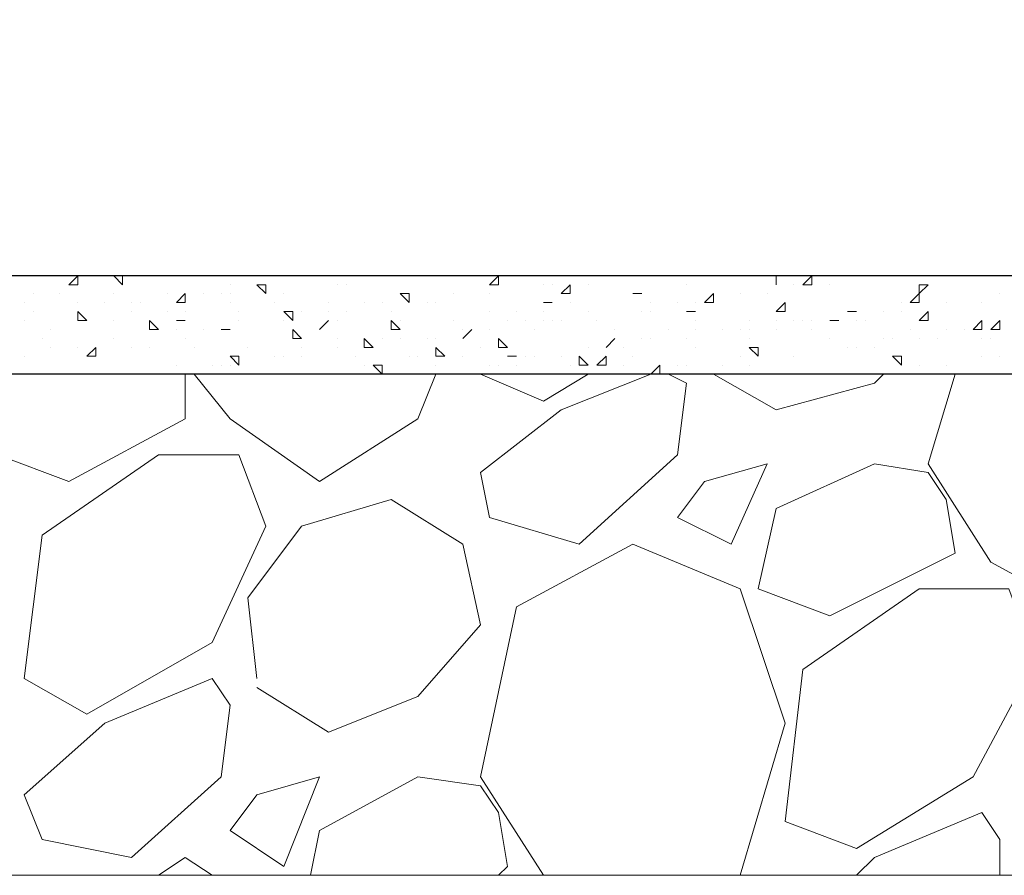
# Model space of a CAD drawing. Header units: metres. Extents: x 5.7 to 89.8, y 4 to 63.5.
# Tile 226 of 256: x 34.4 to 35.5, y 46.4 to 47.3. Entities that reach past the tile are written whole.
import ezdxf

# ---------------------------------------------------------------- set-up
doc = ezdxf.new("R2010")
doc.units = ezdxf.units.M
doc.header["$MEASUREMENT"] = 0
doc.layers.add('PDF17_hatch-borshi', color=7, linetype='Continuous')
doc.layers.add('PDF17_kaff', color=7, linetype='Continuous')

msp = doc.modelspace()

# ---------------------------------------------------------------- linework, layer by layer
at = {"layer": 'PDF17_hatch-borshi', "lineweight": 18}
for points in [[(34.454, 47.0645), (34.454, 47.0645)], [(34.5503, 47.0645), (34.5503, 47.0645)], [(34.5503, 47.0645), (34.5503, 47.0645)], [(34.7622, 47.0645), (34.7622, 47.0645)], [(34.7911, 47.0645), (34.7911, 47.0645)], [(34.8296, 47.0645), (34.8296, 47.0645)], [(34.8393, 47.0645), (34.8393, 47.0645)], [(34.8682, 47.0645), (34.8682, 47.0645)], [(35.0319, 47.0645), (35.0319, 47.0645)], [(35.0704, 47.0645), (35.0704, 47.0645)], [(35.0897, 47.0645), (35.0897, 47.0645)], [(35.0897, 47.0645), (35.0897, 47.0645)], [(35.0993, 47.0645), (35.0993, 47.0645)], [(35.2438, 47.0645), (35.2438, 47.0645)], [(35.3112, 47.0645), (35.3112, 47.0645)], [(35.3208, 47.0645), (35.3208, 47.0645)], [(35.3497, 47.0645), (35.3497, 47.0645)], [(35.369, 47.0645), (35.369, 47.0645)], [(35.3786, 47.0645), (35.3786, 47.0645)], [(35.4075, 47.0645), (35.4075, 47.0645)], [(35.4653, 47.0645), (35.4653, 47.0645)], [(34.4829, 47.0548), (34.4829, 47.0548)], [(34.4925, 47.0548), (34.4925, 47.0548)], [(34.6563, 47.0548), (34.6563, 47.0548)], [(34.6948, 47.0548), (34.6948, 47.0548)], [(34.7718, 47.0548), (34.7718, 47.0548)], [(34.7815, 47.0548), (34.7815, 47.0548)], [(34.9934, 47.0548), (34.9934, 47.0548)], [(35.003, 47.0548), (35.003, 47.0548)], [(35.0415, 47.0548), (35.0415, 47.0548)], [(35.1475, 47.0548), (35.1475, 47.0548)], [(35.2438, 47.0548), (35.2438, 47.0548)], [(35.263, 47.0548), (35.263, 47.0548)], [(35.2727, 47.0548), (35.2727, 47.0548)], [(35.3016, 47.0548), (35.3016, 47.0548)], [(34.4444, 47.0452), (34.4444, 47.0452)], [(34.4733, 47.0452), (34.4733, 47.0452)], [(34.5311, 47.0452), (34.5311, 47.0452)], [(34.5888, 47.0452), (34.5888, 47.0452)], [(34.6274, 47.0452), (34.6274, 47.0452)], [(34.6466, 47.0452), (34.6466, 47.0452)], [(34.6563, 47.0452), (34.6563, 47.0452)], [(34.7141, 47.0452), (34.7141, 47.0452)], [(34.7141, 47.0452), (34.7141, 47.0452)], [(34.897, 47.0452), (34.897, 47.0452)], [(34.9356, 47.0452), (34.9356, 47.0452)], [(34.9356, 47.0452), (34.9356, 47.0452)], [(35.0897, 47.0452), (35.0897, 47.0452)], [(35.0993, 47.0452), (35.0993, 47.0452)], [(35.1764, 47.0452), (35.1764, 47.0452)], [(35.2052, 47.0452), (35.2052, 47.0452)], [(35.2341, 47.0452), (35.2341, 47.0452)], [(35.4846, 47.0452), (35.4846, 47.0452)], [(34.4348, 47.0356), (34.4348, 47.0356)], [(34.4925, 47.0356), (34.4925, 47.0356)], [(34.5214, 47.0356), (34.5214, 47.0356)], [(34.5503, 47.0356), (34.5503, 47.0356)], [(34.56, 47.0356), (34.56, 47.0356)], [(34.6081, 47.0356), (34.6081, 47.0356)], [(34.6563, 47.0356), (34.6563, 47.0356)], [(34.7044, 47.0356), (34.7044, 47.0356)], [(34.7622, 47.0356), (34.7622, 47.0356)], [(34.8007, 47.0356), (34.8007, 47.0356)], [(34.82, 47.0356), (34.82, 47.0356)], [(34.8682, 47.0356), (34.8682, 47.0356)], [(34.8778, 47.0356), (34.8778, 47.0356)], [(34.8778, 47.0356), (34.8778, 47.0356)], [(35.003, 47.0356), (35.003, 47.0356)], [(35.0223, 47.0356), (35.0223, 47.0356)], [(35.1089, 47.0356), (35.1089, 47.0356)], [(35.1378, 47.0356), (35.1378, 47.0356)], [(35.1571, 47.0356), (35.1571, 47.0356)], [(35.1764, 47.0356), (35.1764, 47.0356)], [(35.3786, 47.0356), (35.3786, 47.0356)], [(35.4268, 47.0356), (35.4268, 47.0356)], [(35.4268, 47.0356), (35.4268, 47.0356)], [(35.4653, 47.0356), (35.4653, 47.0356)], [(34.4444, 47.0259), (34.4444, 47.0259)], [(34.4444, 47.0259), (34.4444, 47.0259)], [(34.4444, 47.0259), (34.4444, 47.0259)], [(34.4925, 47.0259), (34.4925, 47.0259)], [(34.5503, 47.0259), (34.5503, 47.0259)], [(34.5888, 47.0259), (34.5888, 47.0259)], [(34.6081, 47.0259), (34.6081, 47.0259)], [(34.6659, 47.0259), (34.6659, 47.0259)], [(34.7237, 47.0259), (34.7237, 47.0259)], [(34.7333, 47.0259), (34.7333, 47.0259)], [(34.7622, 47.0259), (34.7622, 47.0259)], [(34.7815, 47.0259), (34.7815, 47.0259)], [(34.8296, 47.0259), (34.8296, 47.0259)], [(34.9356, 47.0259), (34.9356, 47.0259)], [(34.9645, 47.0259), (34.9645, 47.0259)], [(34.9934, 47.0259), (34.9934, 47.0259)], [(35.0415, 47.0259), (35.0415, 47.0259)], [(35.0415, 47.0259), (35.0415, 47.0259)], [(35.0415, 47.0259), (35.0415, 47.0259)], [(35.0993, 47.0259), (35.0993, 47.0259)], [(35.0993, 47.0259), (35.0993, 47.0259)], [(35.1089, 47.0259), (35.1089, 47.0259)], [(35.1571, 47.0259), (35.1571, 47.0259)], [(35.3208, 47.0259), (35.3208, 47.0259)], [(35.3305, 47.0259), (35.3305, 47.0259)], [(35.3593, 47.0259), (35.3593, 47.0259)], [(35.3786, 47.0259), (35.3786, 47.0259)], [(35.4075, 47.0259), (35.4075, 47.0259)], [(34.4348, 47.0163), (34.4348, 47.0163)], [(34.4925, 47.0163), (34.4925, 47.0163)], [(34.5311, 47.0163), (34.5311, 47.0163)], [(34.5985, 47.0163), (34.5985, 47.0163)], [(34.6659, 47.0163), (34.6659, 47.0163)], [(34.7141, 47.0163), (34.7141, 47.0163)], [(34.7718, 47.0163), (34.7718, 47.0163)], [(34.8393, 47.0163), (34.8393, 47.0163)], [(34.897, 47.0163), (34.897, 47.0163)], [(34.897, 47.0163), (34.897, 47.0163)], [(34.9548, 47.0163), (34.9548, 47.0163)], [(34.9741, 47.0163), (34.9741, 47.0163)], [(34.9934, 47.0163), (34.9934, 47.0163)], [(35.003, 47.0163), (35.003, 47.0163)], [(35.0126, 47.0163), (35.0126, 47.0163)], [(35.0511, 47.0163), (35.0511, 47.0163)], [(35.1571, 47.0163), (35.1571, 47.0163)], [(35.2149, 47.0163), (35.2149, 47.0163)], [(35.2438, 47.0163), (35.2438, 47.0163)], [(35.263, 47.0163), (35.263, 47.0163)], [(35.2727, 47.0163), (35.2727, 47.0163)], [(35.2823, 47.0163), (35.2823, 47.0163)], [(35.3112, 47.0163), (35.3112, 47.0163)], [(35.3305, 47.0163), (35.3305, 47.0163)], [(35.3401, 47.0163), (35.3401, 47.0163)], [(35.4846, 47.0163), (35.4846, 47.0163)], [(34.454, 46.997), (34.454, 46.997)], [(34.4636, 47.0067), (34.4636, 47.0067)], [(34.5311, 46.997), (34.5311, 46.997)], [(34.5985, 47.0067), (34.5985, 47.0067)], [(34.6081, 46.997), (34.6081, 46.997)], [(34.6274, 47.0067), (34.6274, 47.0067)], [(34.6466, 47.0067), (34.6466, 47.0067)], [(34.6563, 47.0067), (34.6563, 47.0067)], [(34.7526, 47.0067), (34.7526, 47.0067)], [(34.7718, 46.997), (34.7718, 46.997)], [(34.82, 46.997), (34.82, 46.997)], [(34.8393, 47.0067), (34.8393, 47.0067)], [(34.8393, 46.997), (34.8393, 46.997)], [(34.8682, 46.997), (34.8682, 46.997)], [(34.8778, 46.997), (34.8778, 46.997)], [(34.9067, 47.0067), (34.9067, 47.0067)], [(34.9067, 46.997), (34.9067, 46.997)], [(34.9356, 47.0067), (34.9356, 47.0067)], [(34.9837, 47.0067), (34.9837, 47.0067)], [(35.0704, 47.0067), (35.0704, 47.0067)], [(35.0993, 46.997), (35.0993, 46.997)], [(35.1089, 46.997), (35.1089, 46.997)], [(35.1282, 47.0067), (35.1282, 47.0067)], [(35.1475, 46.997), (35.1475, 46.997)], [(35.1571, 47.0067), (35.1571, 47.0067)], [(35.186, 47.0067), (35.186, 47.0067)], [(35.2052, 47.0067), (35.2052, 47.0067)], [(35.2149, 47.0067), (35.2149, 47.0067)], [(35.2149, 46.997), (35.2149, 46.997)], [(35.2438, 47.0067), (35.2438, 47.0067)], [(35.2823, 47.0067), (35.2823, 47.0067)], [(35.3016, 46.997), (35.3016, 46.997)], [(35.3593, 46.997), (35.3593, 46.997)], [(35.369, 46.997), (35.369, 46.997)], [(35.3882, 47.0067), (35.3882, 47.0067)], [(35.3979, 46.997), (35.3979, 46.997)], [(35.4171, 46.997), (35.4171, 46.997)], [(35.4268, 47.0067), (35.4268, 47.0067)], [(35.446, 47.0067), (35.446, 47.0067)], [(35.4653, 46.997), (35.4653, 46.997)], [(35.4749, 46.997), (35.4749, 46.997)], [(35.4846, 47.0067), (35.4846, 47.0067)], [(34.4636, 46.9874), (34.4636, 46.9874)], [(34.4925, 46.9874), (34.4925, 46.9874)], [(34.4925, 46.9874), (34.4925, 46.9874)], [(34.5118, 46.9874), (34.5118, 46.9874)], [(34.5503, 46.9874), (34.5503, 46.9874)], [(34.5696, 46.9874), (34.5696, 46.9874)], [(34.6177, 46.9874), (34.6177, 46.9874)], [(34.6755, 46.9874), (34.6755, 46.9874)], [(34.7333, 46.9874), (34.7333, 46.9874)], [(34.7718, 46.9874), (34.7718, 46.9874)], [(34.7718, 46.9874), (34.7718, 46.9874)], [(34.9259, 46.9874), (34.9259, 46.9874)], [(35.0415, 46.9874), (35.0415, 46.9874)], [(35.0608, 46.9874), (35.0608, 46.9874)], [(35.08, 46.9874), (35.08, 46.9874)], [(35.1571, 46.9874), (35.1571, 46.9874)], [(35.3208, 46.9874), (35.3208, 46.9874)], [(35.3305, 46.9874), (35.3305, 46.9874)], [(35.3497, 46.9874), (35.3497, 46.9874)], [(34.4348, 46.9778), (34.4348, 46.9778)], [(34.7044, 46.9778), (34.7044, 46.9778)], [(34.7141, 46.9778), (34.7141, 46.9778)], [(34.7141, 46.9778), (34.7141, 46.9778)], [(34.7333, 46.9778), (34.7333, 46.9778)], [(34.7911, 46.9778), (34.7911, 46.9778)], [(34.8489, 46.9778), (34.8489, 46.9778)], [(34.8585, 46.9778), (34.8585, 46.9778)], [(34.9067, 46.9778), (34.9067, 46.9778)], [(34.9548, 46.9778), (34.9548, 46.9778)], [(34.9741, 46.9778), (34.9741, 46.9778)], [(34.9837, 46.9778), (34.9837, 46.9778)], [(35.0126, 46.9778), (35.0126, 46.9778)], [(35.0897, 46.9778), (35.0897, 46.9778)], [(35.2052, 46.9778), (35.2052, 46.9778)], [(35.263, 46.9778), (35.263, 46.9778)], [(35.263, 46.9778), (35.263, 46.9778)], [(35.4653, 46.9778), (35.4653, 46.9778)], [(35.4846, 46.9778), (35.4846, 46.9778)], [(34.5985, 46.9682), (34.5985, 46.9682)], [(34.637, 46.9682), (34.637, 46.9682)], [(34.6466, 46.9682), (34.6466, 46.9682)], [(34.6563, 46.9682), (34.6563, 46.9682)], [(34.8007, 46.9682), (34.8007, 46.9682)], [(34.8778, 46.9682), (34.8778, 46.9682)], [(34.8778, 46.9682), (34.8778, 46.9682)], [(34.9356, 46.9682), (34.9356, 46.9682)], [(34.9452, 46.9682), (34.9452, 46.9682)], [(34.9645, 46.9682), (34.9645, 46.9682)], [(35.0223, 46.9682), (35.0223, 46.9682)], [(35.0319, 46.9682), (35.0319, 46.9682)], [(35.08, 46.9682), (35.08, 46.9682)], [(35.1378, 46.9682), (35.1378, 46.9682)], [(35.1475, 46.9682), (35.1475, 46.9682)], [(35.186, 46.9682), (35.186, 46.9682)], [(35.2149, 46.9682), (35.2149, 46.9682)], [(35.3979, 46.9682), (35.3979, 46.9682)], [(35.4268, 46.9682), (35.4268, 46.9682)], [(34.4251, 46.9585), (34.4155, 46.9585), (34.4059, 46.8718), (34.4829, 46.8429), (34.6081, 46.9104), (34.6081, 46.9585)], [(34.5696, 46.9585), (34.5696, 46.9585)], [(34.5888, 46.9585), (34.5888, 46.9585)], [(34.5985, 46.9585), (34.5985, 46.9585)], [(34.6177, 46.9585), (34.6563, 46.9104), (34.7526, 46.8429), (34.8585, 46.9104), (34.8778, 46.9585)], [(35.1282, 46.9585), (35.1475, 46.9489), (35.1378, 46.8718), (35.0319, 46.7755), (34.9356, 46.8044), (34.9259, 46.8526), (35.0126, 46.92), (35.1089, 46.9585)], [(35.0415, 46.9585), (34.9934, 46.9296), (34.9259, 46.9585)], [(35.1764, 46.9585), (35.2438, 46.92), (35.3497, 46.9489), (35.3593, 46.9585)], [(35.186, 46.9585), (35.1956, 46.9585)], [(35.1956, 46.9585), (35.1956, 46.9585)], [(35.1956, 46.9585), (35.1956, 46.9585)], [(35.369, 46.9585), (35.369, 46.9585)], [(35.4364, 46.9585), (35.4075, 46.8622), (35.4749, 46.7563), (35.5809, 46.6985), (35.6868, 46.7659), (35.735, 46.92), (35.7253, 46.9585)], [(35.4653, 46.9585), (35.4653, 46.9585)], [(34.6852, 46.6311), (34.6755, 46.7177), (34.7333, 46.7948), (34.8296, 46.8237), (34.9067, 46.7755), (34.9259, 46.6888), (34.8585, 46.6118), (34.7622, 46.5733), (34.6852, 46.6214)], [(35.2052, 46.4192), (35.2534, 46.5829), (35.2052, 46.7274), (35.0897, 46.7755), (34.9645, 46.7081), (34.9259, 46.5251), (34.9934, 46.4192)], [(34.9452, 46.4192), (34.9548, 46.4288), (34.9452, 46.4866), (34.9259, 46.5155), (34.8585, 46.5251), (34.7526, 46.4673), (34.7429, 46.4192)], [(35.3305, 46.4192), (35.3497, 46.4384), (35.4653, 46.4866), (35.4846, 46.4577), (35.4846, 46.4192)], [(34.637, 46.4192), (34.6081, 46.4384), (34.5792, 46.4192)]]:
    msp.add_lwpolyline(points, dxfattribs=at)
for points in [[(34.4925, 47.0548), (34.4829, 47.0548), (34.4925, 47.0645)], [(34.5407, 47.0645), (34.5407, 47.0548), (34.5311, 47.0645)], [(34.8682, 47.0645), (34.8585, 47.0645)], [(34.9452, 47.0645), (34.9452, 47.0548), (34.9356, 47.0548)], [(35.2438, 47.0645), (35.2438, 47.0548)], [(35.2823, 47.0548), (35.2727, 47.0548), (35.2823, 47.0645)], [(34.6948, 47.0548), (34.6948, 47.0452), (34.6852, 47.0548)], [(35.0223, 47.0548), (35.0223, 47.0452), (35.0126, 47.0452)], [(35.4075, 47.0548), (35.3979, 47.0452), (35.3979, 47.0548)], [(34.6081, 47.0356), (34.5985, 47.0356), (34.6081, 47.0452)], [(34.8489, 47.0452), (34.8489, 47.0356), (34.8393, 47.0452)], [(35.0993, 47.0452), (35.0897, 47.0452)], [(35.1764, 47.0452), (35.1764, 47.0356), (35.1667, 47.0356)], [(35.3979, 47.0356), (35.3882, 47.0356), (35.3979, 47.0452)], [(35.003, 47.0356), (34.9934, 47.0356)], [(35.2534, 47.0356), (35.2534, 47.0259), (35.2438, 47.0259)], [(34.4925, 47.0259), (34.5022, 47.0163), (34.4925, 47.0163)], [(34.7237, 47.0163), (34.7141, 47.0259), (34.7237, 47.0259)], [(35.1571, 47.0259), (35.1475, 47.0259)], [(35.3305, 47.0259), (35.3208, 47.0259)], [(35.4075, 47.0259), (35.4075, 47.0163), (35.3979, 47.0163)], [(34.5696, 47.0163), (34.5792, 47.0067), (34.5696, 47.0067)], [(34.6081, 47.0163), (34.5985, 47.0163)], [(34.7622, 47.0163), (34.7526, 47.0067)], [(34.8393, 47.0067), (34.8296, 47.0067), (34.8296, 47.0163)], [(35.3112, 47.0163), (35.3016, 47.0163)], [(35.4653, 47.0163), (35.4653, 47.0067), (35.4557, 47.0067)], [(35.4846, 47.0163), (35.4846, 47.0067), (35.4749, 47.0067)], [(34.6466, 47.0067), (34.6563, 47.0067)], [(34.7237, 47.0067), (34.7333, 46.997), (34.7237, 46.997)], [(34.8007, 46.997), (34.8104, 46.9874), (34.8007, 46.9874)], [(34.9163, 47.0067), (34.9067, 46.997)], [(34.9548, 46.9874), (34.9452, 46.9874), (34.9452, 46.997)], [(35.0704, 46.997), (35.0608, 46.9874)], [(34.5118, 46.9874), (34.5118, 46.9778), (34.5022, 46.9778)], [(34.8778, 46.9874), (34.8874, 46.9778), (34.8778, 46.9778)], [(35.2245, 46.9874), (35.2245, 46.9778), (35.2149, 46.9874)], [(34.6659, 46.9778), (34.6659, 46.9682), (34.6563, 46.9778)], [(34.9548, 46.9778), (34.9645, 46.9778)], [(35.0319, 46.9778), (35.0415, 46.9682), (35.0319, 46.9682)], [(35.0608, 46.9682), (35.0511, 46.9682), (35.0608, 46.9778)], [(35.3786, 46.9778), (35.3786, 46.9682), (35.369, 46.9778)], [(34.82, 46.9682), (34.82, 46.9585), (34.8104, 46.9682)], [(35.1186, 46.9682), (35.1186, 46.9585), (35.1089, 46.9585)], [(34.5022, 46.5925), (34.4348, 46.6311), (34.454, 46.7852), (34.5792, 46.8718), (34.6659, 46.8718), (34.6948, 46.7948), (34.637, 46.6696)], [(35.1667, 46.8429), (35.1378, 46.8044), (35.1956, 46.7755), (35.2341, 46.8622)], [(35.4075, 46.8526), (35.3497, 46.8622), (35.2438, 46.8141), (35.2245, 46.7274), (35.3016, 46.6985), (35.4364, 46.7659), (35.4268, 46.8237)], [(35.3305, 46.4481), (35.2534, 46.477), (35.2727, 46.6407), (35.3979, 46.7274), (35.4942, 46.7274), (35.5231, 46.6503), (35.4557, 46.5251)], [(34.4348, 46.5059), (34.5214, 46.5829), (34.637, 46.6311), (34.6563, 46.6022), (34.6466, 46.5251), (34.5503, 46.4384), (34.454, 46.4577)], [(34.6852, 46.5059), (34.6563, 46.4673), (34.7141, 46.4288), (34.7526, 46.5251)]]:
    msp.add_lwpolyline(points, close=True, dxfattribs=at)
at = {"layer": 'PDF17_kaff', "lineweight": 30}
for points in [[(38.8169, 47.0741), (42.968, 47.8927), (47.1383, 48.3647), (58.5416, 48.3647), (58.7535, 48.3647), (58.7535, 48.2491), (47.1383, 48.2491), (42.9776, 47.7868), (38.7881, 46.9585), (32.7974, 46.9585)], [(38.7399, 47.0645), (32.7974, 47.0645)]]:
    msp.add_lwpolyline(points, dxfattribs=at)
at = {"layer": 'PDF17_kaff', "lineweight": 20}
msp.add_lwpolyline([(38.8169, 46.4192), (29.9081, 46.4192), (29.9081, 46.9585)], dxfattribs=at)

doc.saveas('drawing.dxf')
